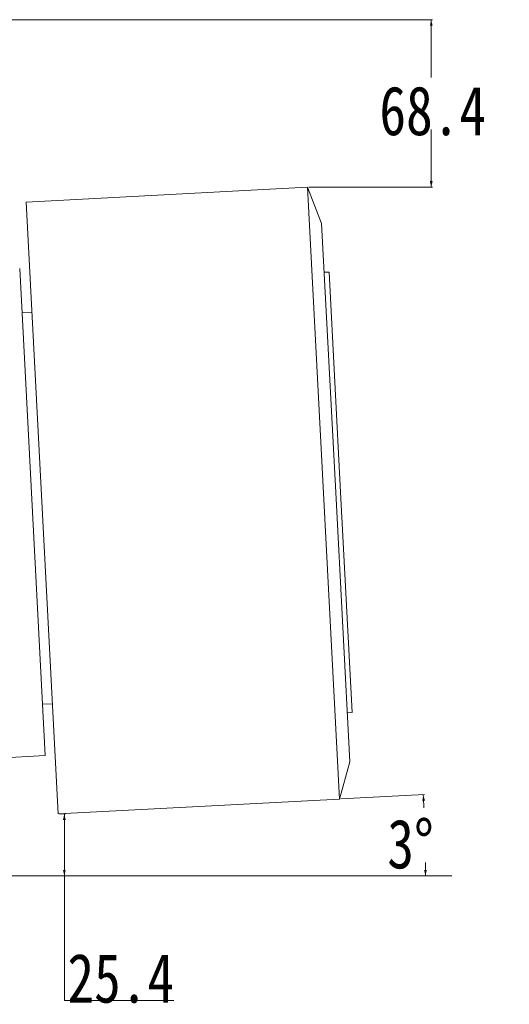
# Model space of a CAD drawing. Header units: millimetres. Extents: x 10 to 2518, y 8 to 1786.
# Tile 24 of 34: x 1614 to 1814, y 577 to 979. Entities that reach past the tile are written whole.
import ezdxf
from ezdxf.lldxf.tags import DXFTag

# ---------------------------------------------------------------- set-up
doc = ezdxf.new("R2010")
doc.units = ezdxf.units.MM
doc.layers.add('1', color=7, linetype='Continuous', true_color=0xffffff)
doc.styles.add('黑体', font='txt')
tags = doc.linetypes.add('PHANTOM', pattern=[50.5, 18, -6.5, 6.5, -6.5, 6.5, -6.5]).pattern_tags.tags
tags[14:15] = [DXFTag(74, 4), DXFTag(75, 0), DXFTag(340, '0'), DXFTag(46, 0.0), DXFTag(50, 0.0), DXFTag(44, 0.0), DXFTag(45, 0.0)]
tags[12:13] = [DXFTag(74, 4), DXFTag(75, 0), DXFTag(340, '0'), DXFTag(46, 0.0), DXFTag(50, 0.0), DXFTag(44, 0.0), DXFTag(45, 0.0)]
tags[10:11] = [DXFTag(74, 4), DXFTag(75, 0), DXFTag(340, '0'), DXFTag(46, 0.0), DXFTag(50, 0.0), DXFTag(44, 0.0), DXFTag(45, 0.0)]
tags[8:9] = [DXFTag(74, 4), DXFTag(75, 0), DXFTag(340, '0'), DXFTag(46, 0.0), DXFTag(50, 0.0), DXFTag(44, 0.0), DXFTag(45, 0.0)]
tags[6:7] = [DXFTag(74, 4), DXFTag(75, 0), DXFTag(340, '0'), DXFTag(46, 0.0), DXFTag(50, 0.0), DXFTag(44, 0.0), DXFTag(45, 0.0)]
tags[4:5] = [DXFTag(74, 4), DXFTag(75, 0), DXFTag(340, '0'), DXFTag(46, 0.0), DXFTag(50, 0.0), DXFTag(44, 0.0), DXFTag(45, 0.0)]
doc.dimstyles.get("Standard").update_dxf_attribs({"dimtxt": 0.18, "dimasz": 0.18, "dimexe": 0.18, "dimexo": 0.0625, "dimgap": 0.09, "dimtad": 0, "dimtih": 1, "dimtoh": 1, "dimdec": 4, "dimzin": 0, "dimdsep": 46, "dimtxsty": 'Standard', "dimcen": 0.09, "dimadec": 0, "dimazin": 0, "dimtfac": 1, "dimtdec": 4, "dimtofl": 0, "dimtmove": 0, "dimatfit": 3, "dimfxl": 1, "dimtolj": 1, "dimtzin": 0, "dimarcsym": 0})

# ---------------------------------------------------------------- blocks, each defined once
blk = doc.blocks.new('_U15')
at = {"layer": '1', "color": 92, "lineweight": 13}
blk.add_line((1745.18, 660.89), (1779.39, 662.68), dxfattribs=at)
for start, end in [(2.50856, 2.99994), (0, 0.49185)]:
    blk.add_arc((1145.5, 629.46), 634.25, start, end, dxfattribs=at)
for points in [[(1778.89, 662.66), (1779.57, 660.19), (1778.46, 660.13)], [(1779.76, 629.46), (1779.2, 631.96), (1780.31, 631.96)]]:
    blk.add_solid(points, dxfattribs=at)
at = {"layer": '1', "color": 7, "linetype": 'Continuous', "lineweight": 13, "insert": (1764.19, 632.23), "char_height": 20, "attachment_point": 7, "line_spacing_factor": 1.016583, "style": '黑体'}
blk.add_mtext('\\f黑体|b0|i0;\\W0.8000;3%%d', dxfattribs=at)
blk = doc.blocks.new('_U22')
at = {"layer": '1', "color": 92, "lineweight": 13}
for p, q in [((1609.75, 978.91), (1782.62, 978.91)), ((1782.12, 978.91), (1782.12, 955.31)), ((1782.12, 910.52), (1782.12, 934.13)), ((1732.1, 910.52), (1782.62, 910.52))]:
    blk.add_line(p, q, dxfattribs=at)
for points in [[(1782.12, 978.91), (1782.68, 976.41), (1781.57, 976.41)], [(1782.12, 910.52), (1781.57, 913.02), (1782.68, 913.02)]]:
    blk.add_solid(points, dxfattribs=at)
at = {"layer": '1', "color": 7, "linetype": 'Continuous', "lineweight": 13, "insert": (1760.96, 931.45), "char_height": 20, "attachment_point": 7, "line_spacing_factor": 1.016583, "style": '黑体'}
blk.add_mtext('\\f黑体|b0|i0;\\W0.8000;68.4', dxfattribs=at)
blk = doc.blocks.new('_U23')
at = {"layer": '1', "color": 92, "lineweight": 13}
for p, q in [((1630.34, 654.85), (1632.89, 654.85)), ((1632.39, 654.85), (1632.39, 578.64)), ((1632.39, 578.64), (1677.03, 578.64))]:
    blk.add_line(p, q, dxfattribs=at)
for points in [[(1632.39, 654.85), (1632.94, 652.35), (1631.83, 652.35)], [(1632.39, 629.46), (1631.83, 631.96), (1632.94, 631.96)]]:
    blk.add_solid(points, dxfattribs=at)
at = {"layer": '1', "color": 7, "linetype": 'Continuous', "lineweight": 13, "insert": (1633.65, 577.45), "char_height": 20, "attachment_point": 7, "line_spacing_factor": 1.016583, "style": '黑体'}
blk.add_mtext('\\f黑体|b0|i0;\\W0.8000;25.4', dxfattribs=at)

msp = doc.modelspace()

# ---------------------------------------------------------------- linework, layer by layer
at = {"layer": '1', "color": 7, "linetype": 'Continuous', "lineweight": 13}
for p, q in [((1731.5964, 910.5223), (1616.754, 904.5036)), ((1731.5964, 910.5223), (1738.1384, 785.6936)), ((1737.3746, 895.8045), (1731.5964, 910.5223)), ((1616.754, 904.5036), (1629.838, 654.8462)), ((1743.1316, 785.9553), (1737.3746, 895.8045)), ((1614.1726, 877.3313), (1624.5875, 678.604)), ((1740.4186, 875.9366), (1738.4214, 875.8319)), ((1745.1288, 786.0599), (1740.4186, 875.9366)), ((1619.1092, 859.5653), (1615.1162, 859.356)), ((1738.1384, 785.6936), (1744.6804, 660.8649)), ((1748.8885, 676.106), (1743.1316, 785.9553)), ((1749.8391, 696.1833), (1745.1288, 786.0599)), ((1623.49, 699.5753), (1627.4845, 699.7847)), ((1747.8418, 696.0786), (1749.8391, 696.1833)), ((1624.5875, 678.604), (1576.6532, 676.0919)), ((1744.6804, 660.8649), (1748.8885, 676.106)), ((1629.838, 654.8462), (1744.6804, 660.8649))]:
    msp.add_line(p, q, dxfattribs=at)
at = {"layer": '1', "color": 253, "linetype": 'PHANTOM', "lineweight": 13}
msp.add_line((1145.5027, 629.4633), (1790.5027, 629.4633), dxfattribs=at)

# ---------------------------------------------------------------- dimensions: what is measured, and where the dimension line sits
at = {"layer": '1', "color": 7, "linetype": 'Continuous', "lineweight": 13}
for base, p1, p2, angle, picture, middle in [((1782.121, 910.5223), (1601.3738, 978.9133), (1731.5964, 910.5223), 90, '_U22', (1782.121, 944.7178)), ((1632.3881, 654.8462), (1631.4505, 629.4633), (1629.838, 654.8462), 270, '_U23', (1632.3881, 588.9296))]:
    dim = msp.add_linear_dim(base=base, p1=p1, p2=p2, angle=angle, dimstyle='Standard', override={"dimtxt": 20, "dimasz": 2.5, "dimexe": 0.5, "dimexo": 0.5, "dimgap": 0.5, "dimtih": 1, "dimtoh": 1, "dimdec": 1, "dimlfac": 1, "dimzin": 12, "dimdsep": 46, "dimlunit": 2, "dimtxsty": '黑体', "dimsah": 1, "dimse1": 0, "dimse2": 0, "dimsd1": 0, "dimsd2": 0, "dimclrd": 92, "dimclre": 92, "dimclrt": 7, "dimtol": 0, "dimtm": -0.1, "dimtfac": 0.175, "dimtdec": 2, "dimtofl": 1, "dimtmove": 0, "dimtzin": 8, "dimlwd": 13, "dimlwe": 13}, dxfattribs=at)
    dim.commit()
    dim.dimension.update_dxf_attribs({"geometry": picture, "text_midpoint": middle, "dimtype": 160})
dim = msp.add_angular_dim_2l(base=(1779.661, 640.5326), line1=((1629.838, 654.8462), (1744.6804, 660.8649)), line2=((1145.5027, 629.4633), (1790.5027, 629.4633)), dimstyle='Standard', override={"dimtxt": 20, "dimasz": 2.5, "dimexe": 0.5, "dimexo": 0.5, "dimgap": 4, "dimtad": 1, "dimtih": 1, "dimtoh": 1, "dimdec": 3, "dimlfac": 1, "dimzin": 12, "dimdsep": 46, "dimlunit": 2, "dimtxsty": '黑体', "dimsah": 1, "dimse1": 0, "dimse2": 0, "dimsd1": 0, "dimsd2": 0, "dimclrd": 92, "dimclre": 92, "dimclrt": 7, "dimaunit": 0, "dimadec": 3, "dimazin": 3, "dimtol": 0, "dimtfac": 0.175, "dimtdec": 1, "dimtofl": 1, "dimtmove": 0, "dimtzin": 8, "dimlwd": 13, "dimlwe": 13}, dxfattribs=at)
dim.commit()
dim.dimension.update_dxf_attribs({"geometry": '_U15', "text_midpoint": (1779.5402, 646.0662), "dimtype": 162})

doc.saveas('drawing.dxf')
